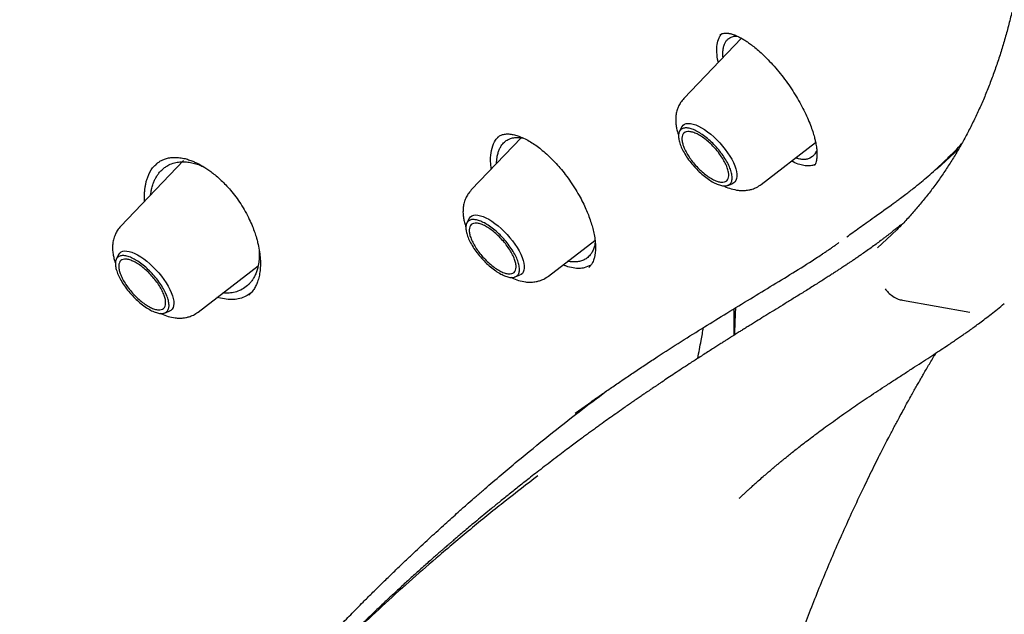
# Model space of a CAD drawing. Header units: millimetres. Extents: x 8 to 771, y 12 to 1627.
# Tile 13 of 94: x 589 to 610, y 563 to 576. Entities that reach past the tile are written whole.
import ezdxf

# ---------------------------------------------------------------- set-up
doc = ezdxf.new("R2010")
doc.units = ezdxf.units.MM

msp = doc.modelspace()

# ---------------------------------------------------------------- linework, layer by layer
at = {"color": 7, "linetype": 'Continuous', "lineweight": 30}
for p, q in [((604.549, 575.185), (603.292, 573.871)), ((604.091, 575.258), (604.099, 575.266)), ((603.24, 573.241), (603.193, 573.145)), ((599.747, 573.019), (598.646, 571.869)), ((604.98, 571.99), (606.169, 572.904)), ((608.82, 572.332), (609.29, 572.761)), ((592.198, 572.582), (592.226, 572.581)), ((606.101, 572.6), (606.041, 572.562)), ((592.358, 572.511), (590.992, 571.082)), ((591.755, 572.426), (591.76, 572.43)), ((606.15, 572.412), (606.144, 572.406)), ((604.247, 571.97), (604.348, 572.007)), ((598.595, 571.239), (598.547, 571.143)), ((600.334, 569.988), (601.349, 570.768)), ((590.94, 570.453), (590.892, 570.356)), ((592.679, 569.202), (593.991, 570.21)), ((601.26, 570.228), (601.113, 570.166)), ((599.601, 569.968), (599.703, 570.005)), ((593.336, 569.475), (593.092, 569.519)), ((593.259, 569.615), (593.222, 569.619)), ((608.066, 569.46), (609.536, 569.201)), ((591.947, 569.181), (592.048, 569.218)), ((600.918, 566.991), (601.278, 567.249)), ((604.503, 565.134), (604.51, 565.141))]:
    msp.add_line(p, q, dxfattribs=at)
at = {"color": 7, "linetype": 'Continuous', "lineweight": 30, "flags": 128}
for points in [[(603.24, 573.241), (603.25, 573.259), (603.275, 573.287), (603.306, 573.308), (603.344, 573.32), (603.388, 573.325), (603.437, 573.322), (603.491, 573.31), (603.55, 573.291), (603.611, 573.264), (603.676, 573.23)], [(603.676, 573.23), (603.742, 573.188), (603.809, 573.141), (603.877, 573.087), (603.944, 573.029), (604.01, 572.966), (604.074, 572.899), (604.135, 572.829), (604.192, 572.757), (604.245, 572.684), (604.293, 572.611), (604.335, 572.539), (604.371, 572.467), (604.401, 572.399), (604.424, 572.333), (604.44, 572.271), (604.448, 572.214), (604.449, 572.163), (604.442, 572.117), (604.428, 572.078), (604.407, 572.046), (604.379, 572.022), (604.348, 572.007)], [(598.595, 571.239), (598.605, 571.257), (598.629, 571.285), (598.661, 571.306), (598.699, 571.318), (598.742, 571.323), (598.792, 571.32), (598.846, 571.308), (598.904, 571.289), (598.966, 571.262), (599.03, 571.228)], [(599.03, 571.228), (599.096, 571.186), (599.164, 571.139), (599.232, 571.085), (599.299, 571.027), (599.365, 570.964), (599.428, 570.897), (599.489, 570.827), (599.547, 570.755), (599.599, 570.682), (599.647, 570.609), (599.69, 570.537), (599.726, 570.465), (599.756, 570.397), (599.778, 570.331), (599.794, 570.269), (599.802, 570.212), (599.803, 570.161), (599.797, 570.115), (599.783, 570.076), (599.762, 570.044), (599.734, 570.02), (599.703, 570.005)], [(607.52, 570.606), (607.828, 570.888), (607.949, 571.007)], [(590.94, 570.453), (590.945, 570.462), (590.968, 570.492), (590.997, 570.515), (591.034, 570.529), (591.076, 570.536), (591.124, 570.535), (591.177, 570.525), (591.234, 570.508), (591.295, 570.483), (591.359, 570.45), (591.425, 570.411), (591.492, 570.365), (591.56, 570.313), (591.627, 570.255), (591.694, 570.193), (591.758, 570.127), (591.82, 570.058), (591.878, 569.987), (591.932, 569.914), (591.981, 569.841), (592.025, 569.768), (592.063, 569.696), (592.094, 569.627), (592.119, 569.56), (592.136, 569.498), (592.146, 569.439), (592.149, 569.386), (592.144, 569.339), (592.132, 569.299), (592.113, 569.265), (592.086, 569.239), (592.053, 569.22), (592.048, 569.218)]]:
    msp.add_lwpolyline(points, dxfattribs=at)
at = {"color": 7, "linetype": 'Continuous', "lineweight": 30}
for points, knots in [([(538.516, 648.372), (538.517, 648.373), (538.588, 648.432), (538.735, 648.543), (538.955, 648.703), (539.181, 648.855), (539.414, 649.001), (539.652, 649.14), (539.896, 649.272), (540.145, 649.398), (540.4, 649.516), (540.661, 649.627), (540.927, 649.732), (541.199, 649.829), (541.476, 649.919), (541.758, 650.003), (542.046, 650.079), (542.339, 650.149), (542.637, 650.212), (542.94, 650.267), (543.249, 650.316), (543.562, 650.357), (543.881, 650.392), (544.205, 650.42), (544.533, 650.44), (544.867, 650.454), (545.205, 650.46), (545.548, 650.46), (545.896, 650.453), (546.249, 650.438), (546.606, 650.417), (546.968, 650.388), (547.335, 650.353), (547.706, 650.31), (548.081, 650.261), (548.461, 650.204), (548.845, 650.141), (549.233, 650.07), (549.625, 649.993), (550.022, 649.908), (550.422, 649.817), (550.827, 649.718), (551.235, 649.613), (551.647, 649.501), (552.063, 649.382), (552.483, 649.256), (552.906, 649.123), (553.333, 648.983), (553.763, 648.836), (554.196, 648.683), (554.633, 648.522), (555.073, 648.355), (555.516, 648.182), (555.963, 648.001), (556.412, 647.814), (556.864, 647.62), (557.319, 647.42), (557.776, 647.213), (558.237, 646.999), (558.7, 646.779), (559.165, 646.552), (559.633, 646.319), (560.103, 646.08), (560.576, 645.834), (561.05, 645.582), (561.527, 645.323), (562.005, 645.059), (562.486, 644.788), (562.968, 644.511), (563.453, 644.228), (563.938, 643.938), (564.426, 643.643), (564.915, 643.342), (565.405, 643.035), (565.896, 642.722), (566.389, 642.404), (566.883, 642.079), (567.378, 641.749), (567.874, 641.414), (568.371, 641.072), (568.868, 640.726), (569.367, 640.373), (569.866, 640.016), (570.365, 639.653), (570.865, 639.285), (571.365, 638.911), (571.866, 638.533), (572.366, 638.149), (572.867, 637.76), (573.368, 637.367), (573.869, 636.969), (574.369, 636.565), (574.87, 636.157), (575.369, 635.745), (575.869, 635.328), (576.368, 634.906), (576.866, 634.48), (577.364, 634.049), (577.861, 633.615), (578.357, 633.176), (578.852, 632.732), (579.346, 632.285), (579.839, 631.834), (580.33, 631.379), (580.821, 630.92), (581.31, 630.457), (581.797, 629.991), (582.283, 629.521), (582.768, 629.048), (583.25, 628.571), (583.731, 628.091), (584.21, 627.607), (584.687, 627.12), (585.162, 626.631), (585.634, 626.138), (586.105, 625.642), (586.573, 625.144), (587.039, 624.643), (587.502, 624.139), (587.963, 623.632), (588.421, 623.123), (588.877, 622.612), (589.329, 622.098), (589.779, 621.583), (590.226, 621.065), (590.67, 620.545), (591.111, 620.023), (591.548, 619.499), (591.983, 618.973), (592.414, 618.446), (592.841, 617.917), (593.265, 617.387), (593.686, 616.855), (594.103, 616.322), (594.516, 615.788), (594.926, 615.252), (595.331, 614.716), (595.733, 614.178), (596.131, 613.64), (596.525, 613.101), (596.914, 612.562), (597.3, 612.022), (597.681, 611.481), (598.058, 610.94), (598.43, 610.399), (598.798, 609.857), (599.162, 609.316), (599.521, 608.774), (599.875, 608.233), (600.225, 607.692), (600.57, 607.151), (600.91, 606.61), (601.245, 606.07), (601.575, 605.531), (601.901, 604.992), (602.221, 604.454), (602.536, 603.917), (602.846, 603.381), (603.151, 602.845), (603.45, 602.311), (603.745, 601.778), (604.033, 601.247), (604.317, 600.717), (604.595, 600.188), (604.867, 599.661), (605.134, 599.136), (605.396, 598.613), (605.651, 598.091), (605.901, 597.571), (606.145, 597.054), (606.384, 596.538), (606.617, 596.025), (606.843, 595.514), (607.064, 595.006), (607.279, 594.5), (607.488, 593.997), (607.691, 593.496), (607.888, 592.999), (608.079, 592.504), (608.264, 592.012), (608.443, 591.523), (608.615, 591.037), (608.781, 590.554), (608.942, 590.075), (609.095, 589.599), (609.243, 589.127), (609.384, 588.658), (609.519, 588.193), (609.648, 587.731), (609.77, 587.274), (609.886, 586.82), (609.996, 586.37), (610.099, 585.924), (610.195, 585.483), (610.286, 585.045), (610.37, 584.612), (610.447, 584.183), (610.518, 583.759), (610.582, 583.339), (610.64, 582.923), (610.692, 582.513), (610.737, 582.107), (610.775, 581.706), (610.807, 581.309), (610.832, 580.918), (610.851, 580.532), (610.864, 580.15), (610.87, 579.774), (610.869, 579.403), (610.862, 579.037), (610.849, 578.677), (610.829, 578.322), (610.803, 577.972), (610.77, 577.628), (610.73, 577.29), (610.685, 576.956), (610.632, 576.629), (610.574, 576.307), (610.509, 575.991), (610.438, 575.681), (610.36, 575.377), (610.276, 575.078), (610.185, 574.785), (610.088, 574.499), (609.985, 574.218), (609.876, 573.943), (609.76, 573.674), (609.638, 573.412), (609.509, 573.155), (609.374, 572.905), (609.233, 572.661), (609.086, 572.423), (608.932, 572.191), (608.773, 571.966), (608.606, 571.747), (608.434, 571.535), (608.256, 571.329), (608.092, 571.151), (607.985, 571.044), (607.942, 571.001)], [0, 0, 0, 0, 0.000092, 0.004396, 0.008698, 0.012999, 0.017298, 0.021594, 0.025887, 0.030177, 0.034463, 0.038745, 0.043024, 0.047298, 0.051569, 0.055836, 0.060099, 0.064358, 0.068614, 0.072867, 0.077117, 0.081364, 0.085609, 0.089851, 0.094091, 0.09833, 0.102566, 0.106802, 0.111036, 0.115269, 0.119501, 0.123733, 0.127963, 0.132194, 0.136423, 0.140653, 0.144882, 0.149111, 0.153341, 0.15757, 0.161799, 0.166028, 0.170257, 0.174487, 0.178716, 0.182946, 0.187177, 0.191407, 0.195638, 0.199869, 0.2041, 0.208331, 0.212563, 0.216796, 0.221028, 0.225261, 0.229494, 0.233727, 0.237961, 0.242195, 0.24643, 0.250664, 0.254899, 0.259135, 0.26337, 0.267606, 0.271842, 0.276078, 0.280315, 0.284552, 0.288789, 0.293026, 0.297264, 0.301501, 0.305739, 0.309977, 0.314216, 0.318454, 0.322693, 0.326932, 0.331171, 0.33541, 0.33965, 0.343889, 0.348129, 0.352369, 0.356609, 0.360849, 0.365089, 0.36933, 0.37357, 0.377811, 0.382052, 0.386292, 0.390533, 0.394774, 0.399016, 0.403257, 0.407498, 0.41174, 0.415981, 0.420223, 0.424464, 0.428706, 0.432948, 0.437189, 0.441431, 0.445673, 0.449915, 0.454157, 0.458399, 0.462641, 0.466883, 0.471125, 0.475367, 0.479609, 0.483852, 0.488094, 0.492336, 0.496578, 0.50082, 0.505062, 0.509305, 0.513547, 0.517789, 0.522031, 0.526273, 0.530515, 0.534758, 0.539, 0.543242, 0.547484, 0.551726, 0.555968, 0.56021, 0.564451, 0.568693, 0.572935, 0.577177, 0.581418, 0.58566, 0.589902, 0.594143, 0.598384, 0.602626, 0.606867, 0.611108, 0.615349, 0.61959, 0.623831, 0.628071, 0.632312, 0.636552, 0.640793, 0.645033, 0.649273, 0.653513, 0.657753, 0.661993, 0.666232, 0.670472, 0.674711, 0.67895, 0.683189, 0.687427, 0.691666, 0.695904, 0.700142, 0.70438, 0.708618, 0.712855, 0.717093, 0.72133, 0.725567, 0.729803, 0.734039, 0.738275, 0.742511, 0.746746, 0.750982, 0.755217, 0.759451, 0.763685, 0.767919, 0.772153, 0.776386, 0.78062, 0.784852, 0.789085, 0.793317, 0.797548, 0.80178, 0.806011, 0.810242, 0.814472, 0.818703, 0.822933, 0.827162, 0.831392, 0.835621, 0.83985, 0.844079, 0.848307, 0.852536, 0.856765, 0.860994, 0.865222, 0.869451, 0.87368, 0.87791, 0.88214, 0.88637, 0.890602, 0.894834, 0.899067, 0.903301, 0.907536, 0.911773, 0.916012, 0.920253, 0.924495, 0.928741, 0.932988, 0.937239, 0.941493, 0.94575, 0.95001, 0.954274, 0.958542, 0.962814, 0.967089, 0.971369, 0.975653, 0.97994, 0.984231, 0.988525, 0.992822, 0.997121, 1, 1, 1, 1]), ([(604.045, 574.658), (604.043, 574.665), (604.022, 574.744), (604.01, 574.879), (604.01, 575.058), (604.043, 575.148), (604.059, 575.194)], [0, 0, 0, 0, 0.030914, 0.341993, 0.664514, 1, 1, 1, 1]), ([(604.059, 575.194), (604.071, 575.218), (604.088, 575.25), (604.112, 575.274), (604.118, 575.28)], [0, 0, 0, 0, 0.736496, 1, 1, 1, 1]), ([(604.073, 575.249), (604.085, 575.259), (604.107, 575.279), (604.146, 575.292), (604.183, 575.297), (604.214, 575.298), (604.239, 575.296), (604.262, 575.293), (604.287, 575.289), (604.325, 575.28), (604.381, 575.264), (604.454, 575.234), (604.53, 575.196), (604.605, 575.153), (604.684, 575.102), (604.771, 575.039), (604.87, 574.96), (604.981, 574.863), (605.102, 574.746), (605.232, 574.609), (605.364, 574.456), (605.492, 574.292), (605.612, 574.123), (605.723, 573.951), (605.823, 573.78), (605.912, 573.611), (605.99, 573.446), (606.054, 573.291), (606.105, 573.149), (606.139, 573.034), (606.162, 572.942), (606.176, 572.871), (606.186, 572.811), (606.192, 572.754), (606.196, 572.706), (606.198, 572.661), (606.198, 572.622), (606.195, 572.581), (606.19, 572.534), (606.181, 572.485), (606.168, 572.44), (606.155, 572.419), (606.149, 572.408)], [0, 0, 0, 0, 0.033502, 0.06177, 0.084732, 0.102298, 0.11441, 0.12463, 0.135567, 0.147223, 0.172699, 0.199445, 0.224166, 0.246744, 0.26866, 0.293217, 0.320555, 0.350686, 0.3836, 0.419267, 0.456762, 0.493836, 0.53039, 0.566436, 0.601968, 0.636962, 0.671385, 0.70521, 0.736894, 0.765126, 0.785232, 0.803118, 0.818807, 0.833351, 0.850471, 0.862634, 0.875913, 0.890303, 0.906972, 0.934049, 0.96659, 1, 1, 1, 1]), ([(604.186, 575.071), (604.196, 575.09), (604.215, 575.128), (604.244, 575.155), (604.259, 575.169)], [0, 0, 0, 0, 0.499983, 1, 1, 1, 1]), ([(604.259, 575.169), (604.28, 575.184), (604.324, 575.215), (604.393, 575.234), (604.442, 575.231), (604.459, 575.23)], [0, 0, 0, 0, 0.391765, 0.791524, 1, 1, 1, 1]), ([(604.145, 574.763), (604.144, 574.773), (604.139, 574.824), (604.143, 574.902), (604.156, 574.997), (604.176, 575.047), (604.186, 575.071)], [0, 0, 0, 0, 0.078743, 0.393393, 0.700476, 1, 1, 1, 1]), ([(603.292, 573.871), (603.267, 573.841), (603.22, 573.787), (603.174, 573.702), (603.146, 573.63), (603.13, 573.571), (603.12, 573.521), (603.114, 573.474), (603.111, 573.429), (603.111, 573.366), (603.117, 573.285), (603.135, 573.187), (603.156, 573.11), (603.172, 573.067), (603.176, 573.056)], [0, 0, 0, 0, 0.132073, 0.241348, 0.327974, 0.393162, 0.450456, 0.504932, 0.556683, 0.605854, 0.72823, 0.842317, 0.957548, 1, 1, 1, 1]), ([(599.085, 572.327), (599.084, 572.333), (599.076, 572.378), (599.07, 572.46), (599.067, 572.614), (599.093, 572.791), (599.157, 572.952), (599.227, 573.016), (599.256, 573.043)], [0, 0, 0, 0, 0.017255, 0.137188, 0.26413, 0.537645, 0.808895, 1, 1, 1, 1]), ([(599.2, 572.448), (599.2, 572.457), (599.201, 572.491), (599.205, 572.544), (599.216, 572.618), (599.235, 572.693), (599.263, 572.768), (599.306, 572.845), (599.368, 572.918), (599.451, 572.977), (599.516, 572.996), (599.548, 573.006)], [0, 0, 0, 0, 0.0307473, 0.1117859, 0.186828, 0.3000281, 0.4099447, 0.5165713, 0.6868707, 0.8480146, 1, 1, 1, 1]), ([(599.22, 573.018), (599.24, 573.034), (599.279, 573.065), (599.326, 573.078), (599.35, 573.085)], [0, 0, 0, 0, 0.497558, 1, 1, 1, 1]), ([(599.35, 573.085), (599.38, 573.089), (599.438, 573.098), (599.536, 573.087), (599.632, 573.063), (599.737, 573.026), (599.848, 572.975), (599.966, 572.906), (600.083, 572.827), (600.203, 572.733), (600.334, 572.617), (600.463, 572.487), (600.588, 572.348), (600.704, 572.204), (600.82, 572.045), (600.928, 571.879), (601.023, 571.715), (601.102, 571.562), (601.165, 571.423), (601.22, 571.285), (601.265, 571.153), (601.303, 571.02), (601.333, 570.889), (601.353, 570.755), (601.362, 570.626), (601.358, 570.534), (601.351, 570.475), (601.346, 570.441), (601.339, 570.408), (601.33, 570.372), (601.316, 570.33), (601.294, 570.28), (601.263, 570.226), (601.232, 570.195), (601.216, 570.179)], [0, 0, 0, 0, 0.043864, 0.083179, 0.117806, 0.147892, 0.18512, 0.219958, 0.252352, 0.285093, 0.321923, 0.362917, 0.396403, 0.432207, 0.470297, 0.509447, 0.546024, 0.579759, 0.61063, 0.638645, 0.671547, 0.700549, 0.732113, 0.767136, 0.803282, 0.838948, 0.851708, 0.863974, 0.87575, 0.889238, 0.908419, 0.933308, 0.963842, 1, 1, 1, 1]), ([(599.548, 573.006), (599.583, 573.012), (599.653, 573.024), (599.733, 573.013), (599.772, 573.008)], [0, 0, 0, 0, 0.507544, 1, 1, 1, 1]), ([(606.192, 572.748), (606.192, 572.747), (606.185, 572.712), (606.156, 572.659), (606.119, 572.62), (606.101, 572.6)], [0, 0, 0, 0, 0.017056, 0.512887, 1, 1, 1, 1]), ([(608.41, 571.99), (608.456, 572.028), (608.554, 572.109), (608.704, 572.239), (608.866, 572.385), (609.038, 572.549), (609.205, 572.714), (609.31, 572.828), (609.358, 572.879)], [0, 0, 0, 0, 0.137823, 0.290713, 0.45866, 0.641658, 0.8397, 1, 1, 1, 1]), ([(591.756, 572.429), (591.769, 572.44), (591.797, 572.464), (591.848, 572.498), (591.912, 572.531), (591.991, 572.56), (592.086, 572.58), (592.16, 572.581), (592.198, 572.582)], [0, 0, 0, 0, 0.115788, 0.251515, 0.407391, 0.583743, 0.781048, 1, 1, 1, 1]), ([(592.226, 572.581), (592.264, 572.577), (592.335, 572.57), (592.442, 572.542), (592.537, 572.509), (592.627, 572.471), (592.715, 572.427), (592.804, 572.375), (592.892, 572.318), (592.982, 572.253), (593.08, 572.175), (593.182, 572.084), (593.288, 571.978), (593.394, 571.859), (593.506, 571.721), (593.575, 571.617), (593.61, 571.564)], [0, 0, 0, 0, 0.0876, 0.164605, 0.231442, 0.288302, 0.35034, 0.409557, 0.468808, 0.528122, 0.590939, 0.669169, 0.73876, 0.817885, 0.90685, 1, 1, 1, 1]), ([(606.041, 572.562), (606.018, 572.554), (605.972, 572.537), (605.889, 572.534), (605.81, 572.544), (605.755, 572.563), (605.734, 572.57)], [0, 0, 0, 0, 0.269996, 0.546242, 0.828813, 1, 1, 1, 1]), ([(591.51, 571.624), (591.509, 571.632), (591.503, 571.702), (591.507, 571.794), (591.518, 571.902), (591.53, 571.979), (591.548, 572.056), (591.572, 572.133), (591.622, 572.253), (591.687, 572.369), (591.764, 572.429), (591.786, 572.447)], [0, 0, 0, 0, 0.021808, 0.194687, 0.271453, 0.352586, 0.438119, 0.528101, 0.622603, 0.888596, 1, 1, 1, 1]), ([(591.643, 571.764), (591.646, 571.784), (591.652, 571.835), (591.67, 571.918), (591.696, 572.004), (591.726, 572.078), (591.755, 572.133), (591.786, 572.186), (591.827, 572.244), (591.882, 572.305), (591.946, 572.359), (592.027, 572.412), (592.128, 572.456), (592.248, 572.484), (592.332, 572.486), (592.372, 572.486)], [0, 0, 0, 0, 0.0470695, 0.1163265, 0.1985805, 0.2657712, 0.3178341, 0.3602708, 0.4279711, 0.5095856, 0.5883269, 0.6641871, 0.7841511, 0.8960883, 1, 1, 1, 1]), ([(592.372, 572.486), (592.409, 572.484), (592.484, 572.479), (592.6, 572.453), (592.709, 572.418), (592.779, 572.385), (592.81, 572.37)], [0, 0, 0, 0, 0.2668044, 0.5317702, 0.7950212, 1, 1, 1, 1]), ([(606.153, 572.424), (606.153, 572.424), (606.153, 572.424), (606.153, 572.424), (606.153, 572.424), (606.152, 572.423), (606.15, 572.422), (606.14, 572.418), (606.118, 572.41), (606.078, 572.399), (606.017, 572.392), (605.932, 572.397), (605.817, 572.424), (605.718, 572.458), (605.654, 572.494), (605.644, 572.5)], [0, 0, 0, 0, 0.000021, 0.00008, 0.000314, 0.001241, 0.004933, 0.019662, 0.07841, 0.175951, 0.311925, 0.486069, 0.698395, 0.94939, 1, 1, 1, 1]), ([(604.158, 571.963), (604.167, 571.959), (604.22, 571.93), (604.327, 571.892), (604.454, 571.863), (604.566, 571.855), (604.643, 571.859), (604.717, 571.87), (604.792, 571.889), (604.885, 571.926), (604.946, 571.967), (604.98, 571.99)], [0, 0, 0, 0, 0.031841, 0.207777, 0.394229, 0.493794, 0.600196, 0.662266, 0.748811, 0.861314, 1, 1, 1, 1]), ([(607.87, 571.578), (607.895, 571.596), (607.933, 571.623), (607.984, 571.661), (608.049, 571.709), (608.13, 571.77), (608.23, 571.846), (608.32, 571.918), (608.382, 571.967), (608.41, 571.99)], [0, 0, 0, 0, 0.13301, 0.205929, 0.28109, 0.493166, 0.657366, 0.841656, 1, 1, 1, 1]), ([(598.646, 571.869), (598.621, 571.839), (598.575, 571.785), (598.529, 571.7), (598.501, 571.628), (598.485, 571.569), (598.475, 571.519), (598.469, 571.472), (598.466, 571.427), (598.465, 571.364), (598.471, 571.283), (598.49, 571.185), (598.51, 571.108), (598.526, 571.066), (598.531, 571.054)], [0, 0, 0, 0, 0.132073, 0.241348, 0.327974, 0.393162, 0.450456, 0.504932, 0.556683, 0.605854, 0.72823, 0.842317, 0.957548, 1, 1, 1, 1]), ([(593.61, 571.564), (593.644, 571.509), (593.713, 571.399), (593.797, 571.234), (593.865, 571.08), (593.916, 570.943), (593.953, 570.826), (593.987, 570.698), (594.017, 570.556), (594.037, 570.398), (594.043, 570.247), (594.035, 570.106), (594.014, 569.977), (593.982, 569.87), (593.944, 569.778), (593.896, 569.694), (593.837, 569.616), (593.802, 569.583), (593.784, 569.567)], [0, 0, 0, 0, 0.0706, 0.1416, 0.204899, 0.260607, 0.308793, 0.349507, 0.419325, 0.488557, 0.55769, 0.627733, 0.698178, 0.765282, 0.817007, 0.875642, 0.938448, 1, 1, 1, 1]), ([(606.851, 570.847), (606.894, 570.878), (607.035, 570.98), (607.234, 571.122), (607.53, 571.334), (607.729, 571.477), (607.87, 571.578)], [0, 0, 0, 0, 0.127768, 0.416195, 0.584742, 1, 1, 1, 1]), ([(590.992, 571.082), (590.966, 571.053), (590.92, 570.999), (590.874, 570.913), (590.846, 570.841), (590.83, 570.782), (590.82, 570.732), (590.814, 570.685), (590.811, 570.641), (590.81, 570.577), (590.816, 570.496), (590.835, 570.399), (590.855, 570.322), (590.872, 570.279), (590.876, 570.267)], [0, 0, 0, 0, 0.132073, 0.241348, 0.327974, 0.393162, 0.450456, 0.504932, 0.556683, 0.605854, 0.72823, 0.842317, 0.957548, 1, 1, 1, 1]), ([(608.024, 571.103), (607.996, 571.08), (607.943, 571.036), (607.868, 570.977), (607.805, 570.927), (607.75, 570.884), (607.699, 570.845), (607.646, 570.805), (607.575, 570.751), (607.486, 570.685), (607.378, 570.606), (607.269, 570.528), (607.172, 570.461), (607.088, 570.402), (607.018, 570.355), (606.955, 570.312), (606.901, 570.276), (606.86, 570.248), (606.825, 570.225), (606.789, 570.201), (606.745, 570.172), (606.691, 570.137), (606.629, 570.096), (606.559, 570.051), (606.482, 570.001), (606.396, 569.946), (606.301, 569.885), (606.197, 569.82), (606.085, 569.749), (605.936, 569.656), (605.757, 569.544), (605.553, 569.418), (605.358, 569.298), (605.174, 569.185), (605, 569.078), (604.857, 568.989), (604.743, 568.918), (604.656, 568.864), (604.576, 568.814), (604.509, 568.772), (604.455, 568.739), (604.414, 568.713), (604.38, 568.691), (604.351, 568.673), (604.321, 568.655), (604.285, 568.632), (604.239, 568.603), (604.181, 568.566), (604.112, 568.523), (604.032, 568.472), (603.94, 568.413), (603.837, 568.347), (603.728, 568.277), (603.619, 568.206), (603.513, 568.138), (603.387, 568.056), (603.245, 567.963), (603.089, 567.86), (602.945, 567.764), (602.833, 567.689), (602.749, 567.633), (602.694, 567.595), (602.645, 567.562), (602.602, 567.534), (602.564, 567.508), (602.524, 567.48), (602.474, 567.446), (602.409, 567.402), (602.332, 567.349), (602.244, 567.289), (602.151, 567.224), (602.057, 567.159), (601.942, 567.078), (601.808, 566.984), (601.655, 566.875), (601.528, 566.784), (601.422, 566.708), (601.337, 566.646), (601.251, 566.584), (601.165, 566.521), (601.074, 566.454), (600.972, 566.378), (600.856, 566.291), (600.724, 566.192), (600.63, 566.121), (600.581, 566.084)], [0, 0, 0, 0, 0.01239, 0.023914, 0.03337, 0.040974, 0.048689, 0.056781, 0.065249, 0.08131, 0.098427, 0.115462, 0.132182, 0.143154, 0.153986, 0.163877, 0.171942, 0.178179, 0.182586, 0.187542, 0.193895, 0.201647, 0.210802, 0.220529, 0.231465, 0.24361, 0.256969, 0.271544, 0.287339, 0.304044, 0.333729, 0.361883, 0.388492, 0.413545, 0.437033, 0.458951, 0.471128, 0.482757, 0.493588, 0.502939, 0.509422, 0.514901, 0.519376, 0.522846, 0.526186, 0.530843, 0.536894, 0.544339, 0.55318, 0.56364, 0.575554, 0.588923, 0.603398, 0.61751, 0.631098, 0.64416, 0.665754, 0.685737, 0.704107, 0.720861, 0.728823, 0.735925, 0.742163, 0.747538, 0.75205, 0.756534, 0.762981, 0.771075, 0.780817, 0.792207, 0.804327, 0.816112, 0.827561, 0.847676, 0.866661, 0.88476, 0.895508, 0.90619, 0.916806, 0.927355, 0.938281, 0.95083, 0.965299, 0.981688, 1, 1, 1, 1]), ([(601.353, 570.73), (601.351, 570.717), (601.346, 570.669), (601.325, 570.597), (601.29, 570.515), (601.241, 570.442), (601.177, 570.38), (601.099, 570.332), (601.04, 570.315), (601.012, 570.307)], [0, 0, 0, 0, 0.053218, 0.2067, 0.354065, 0.495341, 0.674237, 0.842435, 1, 1, 1, 1]), ([(606.328, 570.48), (606.351, 570.495), (606.399, 570.526), (606.469, 570.574), (606.537, 570.621), (606.599, 570.665), (606.645, 570.697), (606.67, 570.715), (606.675, 570.719)], [0, 0, 0, 0, 0.1943627, 0.403708, 0.5995958, 0.7820133, 0.9509507, 1, 1, 1, 1]), ([(594.013, 570.562), (594.014, 570.557), (594.015, 570.54), (594.016, 570.512), (594.017, 570.476), (594.017, 570.44), (594.015, 570.397), (594.012, 570.342), (594.005, 570.289), (593.998, 570.242), (593.991, 570.205), (593.981, 570.166), (593.97, 570.125), (593.956, 570.083), (593.939, 570.039), (593.914, 569.983), (593.878, 569.92), (593.843, 569.872), (593.821, 569.845), (593.812, 569.835), (593.803, 569.825), (593.794, 569.816), (593.785, 569.807), (593.777, 569.798), (593.768, 569.79), (593.727, 569.752), (593.649, 569.696), (593.523, 569.644), (593.393, 569.615), (593.303, 569.615), (593.259, 569.615)], [0, 0, 0, 0, 0.008142, 0.029389, 0.050968, 0.07288, 0.095891, 0.130344, 0.176212, 0.199358, 0.224591, 0.251909, 0.281306, 0.312779, 0.346323, 0.381933, 0.448609, 0.508365, 0.519294, 0.529957, 0.540355, 0.550487, 0.560353, 0.569955, 0.579291, 0.588363, 0.702042, 0.808481, 0.90777, 1, 1, 1, 1]), ([(601.268, 567.244), (601.282, 567.254), (601.366, 567.313), (601.522, 567.423), (601.741, 567.574), (601.971, 567.731), (602.211, 567.893), (602.459, 568.058), (602.802, 568.284), (603.232, 568.56), (603.738, 568.878), (604.243, 569.188), (604.744, 569.494), (605.241, 569.795), (605.731, 570.094), (606.091, 570.318), (606.282, 570.449), (606.317, 570.474)], [0, 0, 0, 0, 0.008056, 0.046675, 0.087265, 0.129831, 0.174379, 0.22091, 0.268237, 0.366908, 0.46494, 0.562353, 0.666061, 0.769201, 0.87258, 0.97641, 1, 1, 1, 1]), ([(601.113, 570.166), (601.079, 570.161), (601.005, 570.15), (600.87, 570.163), (600.75, 570.189), (600.672, 570.225), (600.653, 570.233)], [0, 0, 0, 0, 0.252606, 0.54936, 0.890407, 1, 1, 1, 1]), ([(601.012, 570.307), (600.983, 570.303), (600.927, 570.294), (600.84, 570.296), (600.782, 570.308), (600.756, 570.313)], [0, 0, 0, 0, 0.3640483, 0.7232053, 1, 1, 1, 1]), ([(599.513, 569.961), (599.521, 569.957), (599.574, 569.928), (599.681, 569.891), (599.808, 569.861), (599.92, 569.853), (599.997, 569.857), (600.071, 569.868), (600.146, 569.887), (600.239, 569.924), (600.3, 569.965), (600.334, 569.988)], [0, 0, 0, 0, 0.031841, 0.207777, 0.394229, 0.493794, 0.600196, 0.662266, 0.748811, 0.861314, 1, 1, 1, 1]), ([(593.838, 569.621), (593.81, 569.6), (593.746, 569.553), (593.628, 569.505), (593.489, 569.474), (593.387, 569.475), (593.336, 569.475)], [0, 0, 0, 0, 0.208048, 0.470906, 0.734612, 1, 1, 1, 1]), ([(607.688, 569.71), (607.709, 569.683), (607.756, 569.621), (607.854, 569.547), (607.959, 569.484), (608.033, 569.468), (608.065, 569.461)], [0, 0, 0, 0, 0.2138723, 0.5000117, 0.7861414, 1, 1, 1, 1]), ([(604.501, 565.135), (604.507, 565.14), (604.521, 565.153), (604.554, 565.185), (604.6, 565.228), (604.655, 565.279), (604.717, 565.335), (604.782, 565.394), (604.849, 565.454), (604.93, 565.525), (605.019, 565.604), (605.114, 565.686), (605.198, 565.757), (605.268, 565.817), (605.327, 565.865), (605.373, 565.904), (605.411, 565.936), (605.454, 565.971), (605.508, 566.015), (605.582, 566.075), (605.67, 566.145), (605.773, 566.227), (605.889, 566.318), (606.017, 566.416), (606.157, 566.522), (606.309, 566.635), (606.472, 566.754), (606.647, 566.88), (606.822, 567.004), (606.996, 567.124), (607.166, 567.24), (607.344, 567.359), (607.53, 567.483), (607.724, 567.61), (607.923, 567.739), (608.127, 567.871), (608.327, 568.001), (608.522, 568.127), (608.702, 568.245), (608.869, 568.355), (609.01, 568.448), (609.127, 568.526), (609.222, 568.591), (609.311, 568.652), (609.393, 568.709), (609.474, 568.765), (609.557, 568.824), (609.652, 568.892), (609.759, 568.971), (609.879, 569.06), (610.008, 569.16), (610.146, 569.269), (610.24, 569.347), (610.288, 569.387)], [0, 0, 0, 0, 0.004969, 0.012117, 0.021464, 0.03302, 0.043653, 0.055653, 0.068022, 0.079695, 0.098811, 0.115711, 0.130393, 0.14286, 0.153147, 0.161288, 0.167354, 0.173223, 0.183714, 0.195756, 0.211623, 0.229565, 0.249582, 0.271671, 0.295805, 0.321492, 0.349146, 0.378766, 0.410352, 0.437533, 0.466018, 0.495807, 0.526903, 0.559305, 0.593013, 0.626651, 0.661585, 0.694347, 0.724936, 0.753353, 0.779599, 0.797017, 0.813326, 0.828526, 0.842618, 0.8558, 0.870024, 0.885787, 0.904903, 0.925883, 0.948725, 0.97343, 1, 1, 1, 1]), ([(591.858, 569.175), (591.866, 569.17), (591.919, 569.141), (592.026, 569.104), (592.153, 569.075), (592.265, 569.067), (592.343, 569.07), (592.416, 569.082), (592.491, 569.101), (592.585, 569.137), (592.646, 569.179), (592.679, 569.202)], [0, 0, 0, 0, 0.031841, 0.207777, 0.394229, 0.493794, 0.600196, 0.662266, 0.748811, 0.861314, 1, 1, 1, 1]), ([(604.392, 568.699), (604.391, 568.742), (604.39, 568.936), (604.39, 569.128), (604.389, 569.277)], [0, 0, 0, 0, 0.223343, 1, 1, 1, 1]), ([(604.416, 569.294), (604.412, 569.18), (604.405, 568.983), (604.396, 568.784), (604.392, 568.699)], [0, 0, 0, 0, 0.573838, 1, 1, 1, 1]), ([(603.594, 568.19), (603.618, 568.321), (603.66, 568.548), (603.703, 568.771), (603.721, 568.866)], [0, 0, 0, 0, 0.5754925, 1, 1, 1, 1]), ([(602.363, 539.982), (602.367, 540.124), (602.375, 540.401), (602.386, 540.804), (602.397, 541.183), (602.408, 541.536), (602.418, 541.865), (602.428, 542.169), (602.438, 542.457), (602.447, 542.726), (602.457, 542.975), (602.465, 543.197), (602.473, 543.398), (602.481, 543.579), (602.488, 543.742), (602.494, 543.888), (602.501, 544.027), (602.507, 544.168), (602.514, 544.321), (602.523, 544.489), (602.532, 544.674), (602.543, 544.878), (602.556, 545.126), (602.572, 545.411), (602.591, 545.721), (602.61, 546.022), (602.63, 546.31), (602.649, 546.585), (602.668, 546.847), (602.686, 547.07), (602.701, 547.257), (602.713, 547.41), (602.725, 547.556), (602.737, 547.695), (602.749, 547.829), (602.76, 547.959), (602.773, 548.093), (602.786, 548.237), (602.801, 548.399), (602.819, 548.581), (602.839, 548.783), (602.861, 548.995), (602.883, 549.205), (602.909, 549.439), (602.937, 549.689), (602.968, 549.95), (602.997, 550.189), (603.026, 550.419), (603.056, 550.655), (603.083, 550.857), (603.105, 551.022), (603.122, 551.146), (603.14, 551.272), (603.157, 551.394), (603.174, 551.514), (603.19, 551.621), (603.203, 551.714), (603.215, 551.789), (603.226, 551.864), (603.239, 551.951), (603.255, 552.058), (603.275, 552.185), (603.298, 552.329), (603.345, 552.625), (603.418, 553.059), (603.526, 553.671), (603.648, 554.317), (603.785, 554.993), (603.927, 555.651), (604.074, 556.295), (604.227, 556.93), (604.388, 557.559), (604.556, 558.182), (604.765, 558.917), (605.019, 559.759), (605.325, 560.698), (605.648, 561.62), (605.934, 562.384), (606.176, 562.998), (606.369, 563.469), (606.566, 563.935), (606.77, 564.401), (606.983, 564.87), (607.165, 565.256), (607.31, 565.557), (607.414, 565.77), (607.516, 565.975), (607.613, 566.166), (607.702, 566.34), (607.779, 566.489), (607.844, 566.613), (607.9, 566.719), (607.957, 566.826), (608.021, 566.945), (608.096, 567.083), (608.171, 567.221), (608.244, 567.352), (608.307, 567.465), (608.365, 567.568), (608.417, 567.659), (608.465, 567.743), (608.516, 567.83), (608.573, 567.929), (608.638, 568.039), (608.704, 568.152), (608.757, 568.242), (608.788, 568.292), (608.797, 568.307)], [0, 0, 0, 0, 0.012817, 0.024902, 0.036257, 0.046885, 0.056786, 0.065959, 0.074403, 0.082846, 0.090402, 0.097103, 0.103202, 0.108747, 0.113736, 0.118168, 0.122203, 0.126538, 0.131256, 0.136365, 0.142082, 0.148409, 0.155351, 0.165197, 0.174962, 0.184356, 0.193376, 0.20202, 0.210279, 0.218078, 0.223154, 0.227998, 0.232607, 0.236992, 0.241238, 0.245362, 0.249409, 0.254022, 0.259122, 0.264923, 0.27143, 0.278471, 0.28525, 0.291668, 0.301018, 0.309461, 0.31699, 0.324201, 0.331851, 0.339945, 0.343916, 0.347987, 0.352158, 0.356309, 0.359976, 0.363877, 0.366916, 0.369099, 0.371335, 0.374239, 0.377745, 0.3819, 0.386707, 0.392074, 0.411225, 0.429906, 0.453332, 0.476229, 0.498667, 0.520737, 0.542783, 0.564829, 0.586874, 0.608924, 0.64357, 0.678224, 0.712876, 0.747534, 0.766247, 0.784964, 0.803682, 0.822492, 0.841994, 0.862294, 0.871478, 0.880816, 0.889905, 0.89833, 0.906091, 0.913188, 0.918297, 0.922996, 0.92765, 0.933171, 0.939602, 0.946943, 0.952706, 0.958224, 0.963199, 0.967629, 0.971524, 0.97546, 0.980593, 0.986259, 0.992071, 0.997715, 1, 1, 1, 1]), ([(590.914, 556.379), (590.983, 556.477), (591.125, 556.681), (591.349, 556.998), (591.594, 557.337), (591.858, 557.699), (592.074, 557.988), (592.232, 558.199), (592.328, 558.326), (592.427, 558.454), (592.527, 558.585), (592.629, 558.717), (592.732, 558.849), (592.959, 559.137), (593.272, 559.528), (593.672, 560.013), (594.037, 560.443), (594.313, 560.759), (594.502, 560.973), (594.603, 561.085), (594.704, 561.197), (594.791, 561.294), (594.888, 561.4), (594.999, 561.521), (595.152, 561.687), (595.331, 561.88), (595.539, 562.1), (595.769, 562.339), (596.019, 562.597), (596.257, 562.838), (596.477, 563.058), (596.676, 563.253), (596.874, 563.447), (597.066, 563.632), (597.249, 563.807), (597.481, 564.026), (597.756, 564.281), (598.067, 564.566), (598.326, 564.798), (598.535, 564.984), (598.661, 565.095), (598.74, 565.164), (598.775, 565.194), (598.81, 565.224), (598.844, 565.254), (598.877, 565.283), (598.91, 565.312), (599.169, 565.535), (599.646, 565.94), (600.334, 566.5), (600.981, 567.01), (601.396, 567.323), (601.591, 567.47)], [0, 0, 0, 0, 0.021083, 0.043998, 0.068746, 0.095327, 0.123739, 0.133047, 0.142536, 0.152206, 0.162057, 0.172089, 0.182301, 0.19215, 0.238189, 0.273009, 0.30708, 0.341678, 0.350989, 0.360375, 0.369834, 0.379314, 0.384876, 0.39688, 0.410315, 0.427643, 0.446885, 0.46804, 0.49111, 0.516092, 0.533487, 0.551701, 0.57051, 0.58773, 0.60439, 0.620492, 0.651017, 0.679306, 0.705358, 0.721327, 0.736323, 0.739555, 0.742739, 0.745873, 0.748958, 0.751995, 0.754982, 0.75792, 0.822211, 0.884837, 0.945798, 1, 1, 1, 1]), ([(600.581, 566.084), (600.523, 566.04), (600.411, 565.954), (600.246, 565.828), (600.091, 565.708), (599.948, 565.597), (599.817, 565.494), (599.734, 565.428), (599.694, 565.397)], [0, 0, 0, 0, 0.196451, 0.384992, 0.559637, 0.720364, 0.867157, 1, 1, 1, 1]), ([(600.101, 565.625), (599.864, 565.442), (599.39, 565.076), (598.672, 564.496), (598.191, 564.089), (597.951, 563.885)], [0, 0, 0, 0, 0.333315, 0.666609, 1, 1, 1, 1]), ([(599.694, 565.397), (599.622, 565.34), (599.483, 565.229), (599.281, 565.067), (599.095, 564.916), (598.925, 564.776), (598.77, 564.648), (598.632, 564.532), (598.512, 564.431), (598.41, 564.344), (598.325, 564.271), (598.253, 564.21), (598.195, 564.16), (598.15, 564.122), (598.113, 564.089), (598.075, 564.057), (598.028, 564.016), (597.97, 563.965), (597.901, 563.905), (597.821, 563.834), (597.73, 563.753), (597.628, 563.663), (597.486, 563.536), (597.312, 563.379), (597.112, 563.195), (596.925, 563.022), (596.77, 562.876), (596.639, 562.752), (596.522, 562.64), (596.393, 562.516), (596.25, 562.377), (596.15, 562.279), (596.098, 562.228)], [0, 0, 0, 0, 0.060897, 0.117347, 0.16935, 0.216904, 0.260006, 0.298654, 0.332846, 0.360273, 0.383952, 0.403883, 0.420065, 0.432496, 0.441177, 0.451137, 0.464184, 0.480343, 0.499618, 0.522007, 0.547513, 0.576135, 0.606938, 0.666332, 0.722251, 0.774694, 0.823657, 0.853159, 0.885167, 0.920308, 0.958585, 1, 1, 1, 1]), ([(597.951, 563.885), (597.754, 563.715), (597.362, 563.375), (596.773, 562.845), (596.381, 562.479), (596.185, 562.296)], [0, 0, 0, 0, 0.333815, 0.667122, 1, 1, 1, 1])]:
    msp.add_open_spline(points, degree=3, knots=knots, dxfattribs=at)
for points in [[(604.325, 572.266), (604.332, 572.231), (604.348, 572.163), (604.343, 572.08), (604.317, 572.016), (604.269, 571.974), (604.202, 571.956), (604.117, 571.962), (604.019, 571.993), (603.911, 572.047), (603.797, 572.121), (603.682, 572.214), (603.569, 572.321), (603.464, 572.439), (603.37, 572.562), (603.291, 572.687), (603.23, 572.808), (603.19, 572.921), (603.171, 573.021), (603.175, 573.105), (603.201, 573.169), (603.249, 573.211), (603.316, 573.229), (603.4, 573.222), (603.499, 573.192), (603.607, 573.138), (603.721, 573.063), (603.836, 572.971), (603.949, 572.863), (604.054, 572.746), (604.148, 572.622), (604.226, 572.498), (604.289, 572.376), (604.313, 572.302), (604.325, 572.266)], [(603.891, 572.118), (603.858, 572.138), (603.792, 572.179), (603.691, 572.261), (603.593, 572.355), (603.501, 572.458), (603.419, 572.566), (603.35, 572.675), (603.296, 572.781), (603.261, 572.88), (603.244, 572.968), (603.248, 573.041), (603.271, 573.097), (603.312, 573.133), (603.371, 573.149), (603.445, 573.143), (603.531, 573.117), (603.626, 573.07), (603.725, 573.005), (603.827, 572.923), (603.925, 572.83), (604.017, 572.727), (604.099, 572.618), (604.168, 572.509), (604.222, 572.403), (604.257, 572.305), (604.273, 572.217), (604.27, 572.144), (604.247, 572.088), (604.205, 572.051), (604.146, 572.035), (604.072, 572.041), (603.987, 572.067), (603.923, 572.101), (603.891, 572.118)], [(599.679, 570.264), (599.687, 570.229), (599.702, 570.161), (599.697, 570.078), (599.671, 570.014), (599.623, 569.972), (599.556, 569.954), (599.472, 569.96), (599.374, 569.991), (599.265, 570.045), (599.151, 570.119), (599.036, 570.212), (598.924, 570.319), (598.818, 570.437), (598.724, 570.56), (598.646, 570.685), (598.585, 570.806), (598.544, 570.919), (598.525, 571.019), (598.529, 571.103), (598.555, 571.167), (598.603, 571.209), (598.67, 571.227), (598.755, 571.22), (598.853, 571.19), (598.961, 571.136), (599.075, 571.061), (599.191, 570.969), (599.303, 570.861), (599.408, 570.744), (599.502, 570.62), (599.581, 570.496), (599.643, 570.374), (599.667, 570.3), (599.679, 570.264)], [(599.246, 570.116), (599.213, 570.136), (599.147, 570.177), (599.046, 570.259), (598.947, 570.353), (598.855, 570.456), (598.773, 570.564), (598.704, 570.673), (598.651, 570.779), (598.615, 570.878), (598.599, 570.966), (598.602, 571.039), (598.625, 571.095), (598.667, 571.131), (598.726, 571.147), (598.8, 571.142), (598.886, 571.115), (598.98, 571.068), (599.08, 571.003), (599.181, 570.921), (599.279, 570.828), (599.371, 570.725), (599.454, 570.616), (599.523, 570.507), (599.576, 570.401), (599.611, 570.303), (599.628, 570.215), (599.624, 570.142), (599.601, 570.086), (599.56, 570.049), (599.501, 570.033), (599.427, 570.039), (599.341, 570.065), (599.277, 570.099), (599.246, 570.116)], [(592.024, 569.477), (592.032, 569.443), (592.048, 569.374), (592.042, 569.291), (592.016, 569.227), (591.969, 569.185), (591.901, 569.167), (591.817, 569.174), (591.719, 569.204), (591.611, 569.258), (591.497, 569.333), (591.381, 569.425), (591.269, 569.533), (591.163, 569.65), (591.07, 569.774), (590.991, 569.899), (590.93, 570.02), (590.889, 570.132), (590.87, 570.233), (590.874, 570.316), (590.901, 570.38), (590.948, 570.422), (591.016, 570.44), (591.1, 570.434), (591.198, 570.403), (591.306, 570.349), (591.42, 570.275), (591.536, 570.182), (591.648, 570.075), (591.753, 569.957), (591.847, 569.834), (591.926, 569.709), (591.988, 569.587), (592.012, 569.514), (592.024, 569.477)], [(591.591, 569.329), (591.558, 569.35), (591.492, 569.391), (591.391, 569.473), (591.292, 569.566), (591.2, 569.669), (591.118, 569.778), (591.049, 569.887), (590.996, 569.993), (590.96, 570.091), (590.944, 570.179), (590.947, 570.252), (590.97, 570.308), (591.012, 570.345), (591.071, 570.361), (591.145, 570.355), (591.231, 570.328), (591.325, 570.281), (591.425, 570.216), (591.526, 570.135), (591.625, 570.041), (591.717, 569.938), (591.799, 569.83), (591.868, 569.721), (591.921, 569.615), (591.957, 569.516), (591.973, 569.429), (591.97, 569.355), (591.947, 569.299), (591.905, 569.263), (591.846, 569.247), (591.772, 569.253), (591.686, 569.279), (591.623, 569.312), (591.591, 569.329)]]:
    msp.add_open_spline(points, degree=3, dxfattribs=at)

doc.saveas('drawing.dxf')
